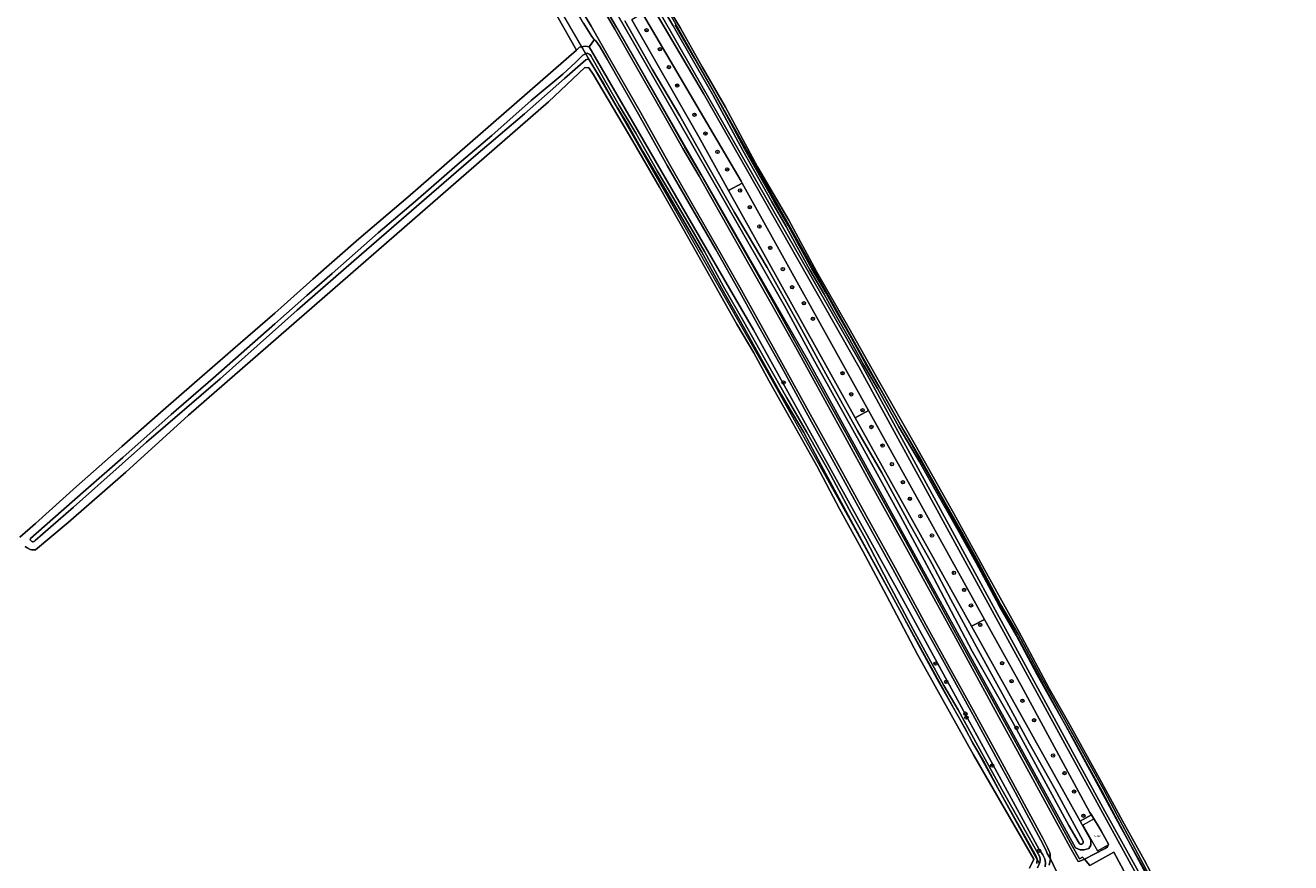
# Model space of a CAD drawing. Header units: metres. Extents: x 250001 to 257773, y 598992 to 609118.
# Tile 93 of 256: x 252142 to 252444, y 600715 to 600916. Entities that reach past the tile are written whole.
import ezdxf
from ezdxf.enums import TextEntityAlignment as Align
from ezdxf.lldxf.tags import DXFTag

# ---------------------------------------------------------------- set-up
doc = ezdxf.new("R2010")
doc.units = ezdxf.units.M
for name, color, linetype, lineweight in [('B-WE-GR-BOOM-S', 252, 'Continuous', 25), ('B-WE-GR-BOUWLAND-GV', 252, 'Continuous', 13), ('B-WE-GR-GROENVOORZIENING-GV', 252, 'Continuous', 18), ('B-WE-GR-STRUIK-GV', 252, 'Continuous', 13), ('B-WE-KG-GRENS_PERCEEL-G', 150, 'KG-PERCEEL', 18), ('B-WE-KG-GRENS_PERCEEL-S', 150, 'Continuous', 25), ('B-WE-OG-WATER-GV', 252, 'Continuous', 18), ('B-WE-OG-WATER_SLOOT-GV', 252, 'Continuous', 18), ('B-WE-VH-ONVERHARD-GV', 252, 'Continuous', 18), ('B-WE-VH-VERHARDING_GESLOTEN-GV', 252, 'Continuous', 18), ('B-WE-VH-VERHARDING_OPEN-GV', 252, 'Continuous', 18), ('X-XX-AL-REFERENTIE-G', 7, 'Continuous', 18)]:
    doc.layers.add(name, color=color, linetype=linetype, lineweight=lineweight)
doc.styles.add('NLCS-ISO', font='NLCS-ISO.ttf')
doc.styles.get("Standard").update_dxf_attribs({"font": 'NLCS-ISO.ttf'})
tags = doc.linetypes.add('KG-PERCEEL', pattern='A,5.5,-2,["P",Standard,S=1.8,R=0,X=-0.5,Y=-0.9],-2,5.5,-2,[5,NLCS.SHX,S=0.75,R=0,X=0,Y=0],-2', length=19).pattern_tags.tags
tags[6] = DXFTag(74, 10)

# ---------------------------------------------------------------- blocks, each defined once
blk = doc.blocks.new('SKG-PERCEELNUMMER-SO')
at = {"style": 'NLCS-ISO', "oblique": 10, "flags": 1}
blk.add_attdef('GEMEENTECODE', text='', height=1.8, dxfattribs=at).set_placement((0, 2.6), align=Align.MIDDLE_CENTER)
at = {"style": 'NLCS-ISO', "oblique": 10}
blk.add_attdef('SECTIE', text='', height=1.8, dxfattribs=at).set_placement((-0.5, 0), align=Align.MIDDLE_RIGHT)
blk.add_attdef('PERCEELNUMMER', text='', height=1.8, dxfattribs=at).set_placement((0.5, 0), align=Align.MIDDLE_LEFT)
blk = doc.blocks.new('BS2021-132-Xref-KAD-20210617')
at = {"layer": 'B-WE-KG-GRENS_PERCEEL-G', "flags": 128}
for points in [[(252155.993, 601084.513), (252200.952, 601036.141), (252269.204, 600961.283), (252274.009, 600955.277), (252279.405, 600947.483), (252323.514, 600869.191), (252368.523, 600788.501), (252403.614, 600723.803), (252416.22, 600701.333), (252442.551, 600653.059), (252444.377, 600649.772)], [(252254.727, 600943.947), (252259.332, 600936.917), (252284.324, 600893.809), (252320.253, 600830.713), (252339.349, 600796.437), (252354.527, 600768.91), (252383.411, 600716.415), (252384.26, 600714.901)], [(252397.345, 600725.668), (252394.629, 600724.144)], [(252394.629, 600724.144), (252398.164, 600717.985)], [(252400.85, 600719.526), (252397.345, 600725.668)], [(252398.164, 600717.985), (252400.85, 600719.526)]]:
    blk.add_lwpolyline(points, dxfattribs=at)
at = {"layer": 'B-WE-KG-GRENS_PERCEEL-S', "xscale": 0.2, "yscale": 0.2, "zscale": 0.2}
blk.add_blockref('SKG-PERCEELNUMMER-SO', (252397.821, 600721.515), dxfattribs=at).add_auto_attribs({'PERCEELNUMMER': '588', 'SECTIE': 'M'})
blk = doc.blocks.new('SGR-BOOM_01-SO')
at = {"linetype": 'ByBlock', "lineweight": 18}
h = blk.add_hatch(color=0, dxfattribs=at)
h.dxf.hatch_style = 1
edge = h.paths.add_edge_path()
edge.add_arc((0, 0), 0.25, 0, 360)
at = {"color": 0, "linetype": 'ByBlock', "lineweight": 18}
for radius in [2, 0.25]:
    blk.add_circle((0, 0), radius, dxfattribs=at)
blk = doc.blocks.new('BS2021-132-Xref-BGT-GRIJS-20210617-aangepast')
at = {"layer": 'B-WE-GR-BOUWLAND-GV', "flags": 128}
for points in [[(252290.973, 600927.096), (252298.371, 600914.812), (252303.559, 600905.588), (252309.115, 600895.938), (252316.79, 600881.678), (252324.26, 600868.917), (252330.886, 600856.588), (252338.663, 600843.142), (252346.005, 600830.1), (252354.541, 600815.124), (252363.793, 600798.732), (252371.989, 600783.761), (252379.315, 600770.481), (252386.614, 600756.872), (252391.56, 600748.116), (252398.644, 600735.281), (252404.149, 600725.213), (252409.278, 600715.854), (252415.407, 600704.359)], [(252140.274, 600793.024), (252144.085, 600796.303), (252153.83, 600805.155), (252164.687, 600814.748), (252174.58, 600823.406), (252182.071, 600829.987), (252193.118, 600839.527), (252201.307, 600846.628), (252210.417, 600854.806), (252221.419, 600864.453), (252233.12, 600874.4), (252273.5, 600909.535), (252265.745, 600923.297)], [(252381.871, 600713.881), (252382.93, 600715.998), (252368.51, 600741.001), (252355.113, 600764.971), (252347.686, 600779.06), (252341.964, 600789.698), (252336.449, 600799.845), (252331.015, 600810.082), (252324.569, 600821.57), (252319.612, 600830.406), (252315.883, 600837.16), (252311.883, 600844.021), (252308.04, 600850.766), (252302.841, 600860.013), (252298.259, 600868.118), (252293.379, 600876.76), (252286.998, 600887.797), (252277.493, 600903.852), (252276.435, 600905.307), (252275.509, 600905.44), (252266.778, 600897.238), (252180.646, 600822.227), (252165.626, 600808.599), (252151.823, 600796.54), (252144.077, 600790.06), (252143.17, 600790.041), (252142.742, 600790.136), (252142.014, 600790.486), (252141.542, 600790.833)]]:
    blk.add_lwpolyline(points, dxfattribs=at)
at = {"layer": 'B-WE-GR-GROENVOORZIENING-GV', "flags": 128}
for points in [[(252277.495, 600944.048), (252303.879, 600899.187), (252341.039, 600833.772), (252393.157, 600738.525), (252433.131, 600665.494)], [(252442.611, 600650.72), (252399.932, 600727.491), (252341.629, 600834.5), (252286.329, 600931.034)], [(252278.705, 600922.601), (252283.16, 600914.888), (252288.69, 600905.216), (252294.957, 600894.25), (252299.432, 600886.35), (252303.338, 600879.707), (252308.925, 600869.864), (252315.271, 600858.706), (252321.002, 600848.504), (252326.464, 600838.708), (252331.264, 600830.028), (252338.315, 600817.304), (252343.965, 600806.892), (252351.708, 600792.967), (252358.255, 600781.021), (252364.275, 600770.033), (252373.719, 600752.753), (252382.749, 600736.317), (252392.157, 600719.062), (252393.833, 600716.092), (252394.562, 600716.469), (252395.054, 600716.042), (252400.007, 600718.581), (252400.534, 600718.981), (252400.77, 600719.612), (252399.05, 600722.789), (252396.715, 600726.591), (252394.019, 600725.092), (252396.527, 600720.593), (252396.553, 600719.343), (252396.089, 600718.58), (252394.949, 600718.211), (252393.998, 600718.248), (252392.849, 600718.719), (252329.107, 600834.998), (252272.458, 600933.659)], [(252386.552, 600714.586), (252386.742, 600715.32), (252386.874, 600716.058), (252386.139, 600717.386), (252385.954, 600717.84), (252385.717, 600718.393), (252384.622, 600720.574), (252381.188, 600726.916), (252378.412, 600732.071), (252374.785, 600738.723), (252368.302, 600750.633), (252362.648, 600760.887), (252356.657, 600771.718), (252349.2, 600785.429), (252342.235, 600797.936), (252335.091, 600811.029), (252328.473, 600822.939), (252322.528, 600833.792), (252316.751, 600844.158), (252312.072, 600852.566), (252306.815, 600861.85), (252300.447, 600872.893), (252295.219, 600882.016), (252288.337, 600894.298), (252280.806, 600907.423), (252279.087, 600910.435), (252278.086, 600911.809), (252277.77, 600912.102), (252276.527, 600910.372), (252315.804, 600842.627), (252351.729, 600777.787), (252384.16, 600718.311), (252385.093, 600717.016), (252385.543, 600716.091), (252385.701, 600715.228), (252385.651, 600714.197)], [(252428.251, 600668.914), (252402.064, 600717.665), (252396.287, 600714.465)]]:
    blk.add_lwpolyline(points, dxfattribs=at)
for points in [[(252289.312, 600918.328), (252286.759, 600916.814), (252302.745, 600888.84), (252309.9, 600876.003), (252313.109, 600877.78), (252312.878, 600878.195)], [(252357.272, 600798.376), (252343.357, 600823.395), (252340.204, 600821.637), (252368.013, 600771.747), (252371.106, 600773.393)]]:
    blk.add_lwpolyline(points, close=True, dxfattribs=at)
at = {"layer": 'B-WE-GR-STRUIK-GV', "flags": 128}
for points in [[(252313.109, 600877.78), (252309.9, 600876.003), (252340.204, 600821.637), (252343.357, 600823.395)], [(252371.106, 600773.393), (252368.013, 600771.747), (252394.019, 600725.092), (252396.715, 600726.591), (252396.345, 600727.193), (252379.866, 600757.572)]]:
    blk.add_lwpolyline(points, close=True, dxfattribs=at)
at = {"layer": 'B-WE-OG-WATER-GV', "flags": 128}
for points in [[(252290.865, 600925.238), (252296.611, 600915.371), (252301.339, 600907.207), (252306.144, 600898.884), (252309.949, 600891.822), (252313.323, 600885.583), (252317.142, 600878.771), (252320.234, 600873.295), (252323.67, 600867.395), (252326.328, 600862.527), (252329.34, 600857.019), (252332.743, 600851.198), (252334.995, 600847.141), (252338.44, 600841.128), (252342.281, 600834.213), (252345.551, 600828.598), (252350.651, 600819.477), (252355.546, 600811.107), (252360.116, 600802.969), (252364.797, 600794.681), (252369.146, 600786.92), (252374.591, 600776.637), (252378.69, 600769.594), (252383.728, 600760.145), (252387.148, 600753.951), (252392.624, 600744.223), (252395.945, 600738.234), (252399.178, 600732.36), (252402.351, 600726.282), (252405.517, 600720.5), (252409.981, 600712.091)], [(252410.449, 600712.339), (252405.984, 600720.751), (252402.818, 600726.532), (252399.645, 600732.61), (252396.409, 600738.49), (252393.087, 600744.482), (252387.611, 600754.209), (252384.194, 600760.398), (252379.153, 600769.852), (252375.054, 600776.895), (252369.612, 600787.174), (252365.259, 600794.941), (252360.578, 600803.229), (252356.006, 600811.371), (252351.111, 600819.74), (252346.012, 600828.861), (252342.742, 600834.475), (252338.902, 600841.388), (252335.456, 600847.401), (252333.204, 600851.461), (252329.801, 600857.28), (252326.793, 600862.781), (252324.132, 600867.656), (252320.694, 600873.559), (252317.604, 600879.03), (252313.787, 600885.839), (252310.415, 600892.074), (252306.607, 600899.142), (252301.798, 600907.473), (252297.069, 600915.637)], [(252279.788, 600924.212), (252293.86, 600899.769), (252312.9, 600866.478), (252323.282, 600848.414), (252330.473, 600835.159), (252341.532, 600815.339), (252351.043, 600798.104), (252359.004, 600783.273), (252368.194, 600765.794), (252377.778, 600748.876), (252384.374, 600736.83), (252391.324, 600724.1), (252393.748, 600719.859), (252393.8, 600719.782), (252393.864, 600719.716), (252393.938, 600719.662), (252394.021, 600719.621), (252394.11, 600719.595), (252394.202, 600719.585), (252394.294, 600719.591), (252394.384, 600719.612), (252394.468, 600719.649), (252394.546, 600719.7), (252394.613, 600719.763), (252394.668, 600719.837), (252394.71, 600719.919), (252394.737, 600720.008), (252394.748, 600720.099), (252394.744, 600720.192), (252394.723, 600720.282), (252394.713, 600720.31), (252394.644, 600720.46), (252387.941, 600732.81), (252381.87, 600743.623), (252375.451, 600755.462), (252369.184, 600766.799), (252363.029, 600778.112), (252358.512, 600786.726), (252353.103, 600796.373), (252346.552, 600808.463), (252340.741, 600818.525), (252333.125, 600832.126), (252326.839, 600843.736), (252319.09, 600857.567), (252311.332, 600870.74), (252304.86, 600882.081), (252298.191, 600893.833), (252291.626, 600904.993), (252285.068, 600916.562)], [(252383.778, 600713.97), (252384.375, 600715.231), (252384.396, 600715.854), (252384.315, 600716.535), (252381.082, 600722.409), (252375.241, 600732.698), (252369.053, 600744.011), (252364.795, 600751.782), (252361.345, 600757.547), (252354.021, 600770.974), (252348.146, 600782.068), (252342.661, 600792.668), (252338.755, 600799.698), (252333.715, 600809.045), (252328.503, 600818.224), (252323.854, 600826.375), (252319.15, 600834.663), (252313.508, 600844.609), (252308.704, 600853.011), (252304.081, 600861.389), (252300.822, 600867.048), (252296.569, 600874.366), (252292.788, 600880.724), (252287.722, 600889.715), (252283.672, 600896.35), (252280.627, 600901.76), (252277.278, 600907.674), (252276.962, 600908.11), (252276.666, 600908.537), (252276.042, 600908.836), (252275.793, 600908.803), (252275.01, 600908.343), (252273.246, 600906.604), (252270.189, 600903.834), (252262.657, 600897.522), (252253.248, 600889.178), (252244.926, 600882.109), (252234.957, 600873.462), (252226.041, 600865.871), (252215.028, 600856.148), (252208.949, 600850.855), (252201.293, 600844.126), (252186.563, 600831.112), (252176.545, 600822.39), (252164.948, 600812.154), (252156.057, 600804.381), (252148.206, 600797.436), (252142.83, 600792.758), (252142.813, 600792.691), (252142.802, 600792.593), (252142.807, 600792.494), (252142.828, 600792.397), (252142.864, 600792.305), (252142.915, 600792.219), (252142.978, 600792.143), (252143.053, 600792.078), (252143.137, 600792.026), (252143.229, 600791.988), (252143.326, 600791.966), (252143.424, 600791.959), (252143.523, 600791.968), (252143.619, 600791.993), (252143.71, 600792.033), (252143.793, 600792.087), (252143.866, 600792.154), (252143.928, 600792.231), (252153.153, 600800.262), (252170.609, 600815.747), (252188.201, 600830.915), (252206.64, 600847.334), (252222.086, 600860.762), (252238.758, 600875.319), (252249.433, 600884.429), (252261.024, 600894.368), (252270.615, 600902.756), (252275.713, 600907.268), (252276.127, 600907.441), (252276.497, 600907.299), (252280.113, 600901.38), (252283.307, 600895.804), (252285.926, 600891.481), (252289.412, 600885.24), (252292.277, 600880.358), (252303.383, 600861.376), (252308.226, 600852.554), (252313.669, 600842.963), (252317.378, 600836.322), (252322.555, 600827.109), (252327.859, 600818.064), (252331.973, 600810.431), (252337.398, 600800.409), (252341.73, 600792.274), (252346.44, 600783.635), (252351.305, 600774.733), (252354.305, 600769.202), (252359.763, 600759.055), (252361.796, 600755.556), (252366.499, 600747.246), (252368.328, 600743.75), (252369.302, 600742.172), (252371.103, 600739.084), (252375.17, 600731.441), (252381.099, 600720.947), (252383.395, 600716.878), (252383.677, 600715.978), (252383.639, 600715.004)]]:
    blk.add_lwpolyline(points, dxfattribs=at)
at = {"layer": 'B-WE-OG-WATER_SLOOT-GV', "flags": 128}
for points in [[(252286.329, 600931.034), (252341.629, 600834.5), (252399.932, 600727.491), (252442.611, 600650.72)], [(252415.407, 600704.359), (252409.278, 600715.854), (252404.149, 600725.213), (252398.644, 600735.281), (252391.56, 600748.116), (252386.614, 600756.872), (252379.315, 600770.481), (252371.989, 600783.761), (252363.793, 600798.732), (252354.541, 600815.124), (252346.005, 600830.1), (252338.663, 600843.142), (252330.886, 600856.588), (252324.26, 600868.917), (252316.79, 600881.678), (252309.115, 600895.938), (252303.559, 600905.588), (252298.371, 600914.812), (252290.973, 600927.096)], [(252297.069, 600915.637), (252301.798, 600907.473), (252306.607, 600899.142), (252310.415, 600892.074), (252313.787, 600885.839), (252317.604, 600879.03), (252320.694, 600873.559), (252324.132, 600867.656), (252326.793, 600862.781), (252329.801, 600857.28), (252333.204, 600851.461), (252335.456, 600847.401), (252338.902, 600841.388), (252342.742, 600834.475), (252346.012, 600828.861), (252351.111, 600819.74), (252356.006, 600811.371), (252360.578, 600803.229), (252365.259, 600794.941), (252369.612, 600787.174), (252375.054, 600776.895), (252379.153, 600769.852), (252384.194, 600760.398), (252387.611, 600754.209), (252393.087, 600744.482), (252396.409, 600738.49), (252399.645, 600732.61), (252402.818, 600726.532), (252405.984, 600720.751), (252410.449, 600712.339)], [(252409.981, 600712.091), (252405.517, 600720.5), (252402.351, 600726.282), (252399.178, 600732.36), (252395.945, 600738.234), (252392.624, 600744.223), (252387.148, 600753.951), (252383.728, 600760.145), (252378.69, 600769.594), (252374.591, 600776.637), (252369.146, 600786.92), (252364.797, 600794.681), (252360.116, 600802.969), (252355.546, 600811.107), (252350.651, 600819.477), (252345.551, 600828.598), (252342.281, 600834.213), (252338.44, 600841.128), (252334.995, 600847.141), (252332.743, 600851.198), (252329.34, 600857.019), (252326.328, 600862.527), (252323.67, 600867.395), (252320.234, 600873.295), (252317.142, 600878.771), (252313.323, 600885.583), (252309.949, 600891.822), (252306.144, 600898.884), (252301.339, 600907.207), (252296.611, 600915.371), (252290.865, 600925.238)], [(252272.458, 600933.659), (252329.107, 600834.998), (252392.849, 600718.719), (252393.998, 600718.248), (252394.949, 600718.211), (252396.089, 600718.58), (252396.553, 600719.343), (252396.527, 600720.593), (252394.019, 600725.092), (252368.013, 600771.747), (252340.204, 600821.637), (252309.9, 600876.003), (252302.745, 600888.84), (252286.759, 600916.814)], [(252285.068, 600916.562), (252291.626, 600904.993), (252298.191, 600893.833), (252304.86, 600882.081), (252311.332, 600870.74), (252319.09, 600857.567), (252326.839, 600843.736), (252333.125, 600832.126), (252340.741, 600818.525), (252346.552, 600808.463), (252353.103, 600796.373), (252358.512, 600786.726), (252363.029, 600778.112), (252369.184, 600766.799), (252375.451, 600755.462), (252381.87, 600743.623), (252387.941, 600732.81), (252394.644, 600720.46), (252394.713, 600720.31), (252394.723, 600720.282), (252394.744, 600720.192), (252394.748, 600720.099), (252394.737, 600720.008), (252394.71, 600719.919), (252394.668, 600719.837), (252394.613, 600719.763), (252394.546, 600719.7), (252394.468, 600719.649), (252394.384, 600719.612), (252394.294, 600719.591), (252394.202, 600719.585), (252394.11, 600719.595), (252394.021, 600719.621), (252393.938, 600719.662), (252393.864, 600719.716), (252393.8, 600719.782), (252393.748, 600719.859), (252391.324, 600724.1), (252384.374, 600736.83), (252377.778, 600748.876), (252368.194, 600765.794), (252359.004, 600783.273), (252351.043, 600798.104), (252341.532, 600815.339), (252330.473, 600835.159), (252323.282, 600848.414), (252312.9, 600866.478), (252293.86, 600899.769), (252279.788, 600924.212)], [(252141.542, 600790.833), (252142.014, 600790.486), (252142.742, 600790.136), (252143.17, 600790.041), (252144.077, 600790.06), (252151.823, 600796.54), (252165.626, 600808.599), (252180.646, 600822.227), (252266.778, 600897.238), (252275.509, 600905.44), (252276.435, 600905.307), (252277.493, 600903.852), (252286.998, 600887.797), (252293.379, 600876.76), (252298.259, 600868.118), (252302.841, 600860.013), (252308.04, 600850.766), (252311.883, 600844.021), (252315.883, 600837.16), (252319.612, 600830.406), (252324.569, 600821.57), (252331.015, 600810.082), (252336.449, 600799.845), (252341.964, 600789.698), (252347.686, 600779.06), (252355.113, 600764.971), (252368.51, 600741.001), (252382.93, 600715.998), (252381.871, 600713.881)], [(252385.651, 600714.197), (252385.701, 600715.228), (252385.543, 600716.091), (252385.093, 600717.016), (252384.16, 600718.311), (252351.729, 600777.787), (252315.804, 600842.627), (252276.527, 600910.372), (252275.736, 600910.519), (252275.172, 600910.483), (252274.193, 600910.255), (252273.5, 600909.535), (252233.12, 600874.4), (252221.419, 600864.453), (252210.417, 600854.806), (252201.307, 600846.628), (252193.118, 600839.527), (252182.071, 600829.987), (252174.58, 600823.406), (252164.687, 600814.748), (252153.83, 600805.155), (252144.085, 600796.303), (252140.274, 600793.024)], [(252383.639, 600715.004), (252383.677, 600715.978), (252383.395, 600716.878), (252381.099, 600720.947), (252375.17, 600731.441), (252371.103, 600739.084), (252369.302, 600742.172), (252368.328, 600743.75), (252366.499, 600747.246), (252361.796, 600755.556), (252359.763, 600759.055), (252354.305, 600769.202), (252351.305, 600774.733), (252346.44, 600783.635), (252341.73, 600792.274), (252337.398, 600800.409), (252331.973, 600810.431), (252327.859, 600818.064), (252322.555, 600827.109), (252317.378, 600836.322), (252313.669, 600842.963), (252308.226, 600852.554), (252303.383, 600861.376), (252292.277, 600880.358), (252289.412, 600885.24), (252285.926, 600891.481), (252283.307, 600895.804), (252280.113, 600901.38), (252276.497, 600907.299), (252276.127, 600907.441), (252275.713, 600907.268), (252270.615, 600902.756), (252261.024, 600894.368), (252249.433, 600884.429), (252238.758, 600875.319), (252222.086, 600860.762), (252206.64, 600847.334), (252188.201, 600830.915), (252170.609, 600815.747), (252153.153, 600800.262), (252143.928, 600792.231), (252143.866, 600792.154), (252143.793, 600792.087), (252143.71, 600792.033), (252143.619, 600791.993), (252143.523, 600791.968), (252143.424, 600791.959), (252143.326, 600791.966), (252143.229, 600791.988), (252143.137, 600792.026), (252143.053, 600792.078), (252142.978, 600792.143), (252142.915, 600792.219), (252142.864, 600792.305), (252142.828, 600792.397), (252142.807, 600792.494), (252142.802, 600792.593), (252142.813, 600792.691), (252142.83, 600792.758), (252148.206, 600797.436), (252156.057, 600804.381), (252164.948, 600812.154), (252176.545, 600822.39), (252186.563, 600831.112), (252201.293, 600844.126), (252208.949, 600850.855), (252215.028, 600856.148), (252226.041, 600865.871), (252234.957, 600873.462), (252244.926, 600882.109), (252253.248, 600889.178), (252262.657, 600897.522), (252270.189, 600903.834), (252273.246, 600906.604), (252275.01, 600908.343), (252275.793, 600908.803), (252276.042, 600908.836), (252276.666, 600908.537), (252276.962, 600908.11), (252277.278, 600907.674), (252280.627, 600901.76), (252283.672, 600896.35), (252287.722, 600889.715), (252292.788, 600880.724), (252296.569, 600874.366), (252300.822, 600867.048), (252304.081, 600861.389), (252308.704, 600853.011), (252313.508, 600844.609), (252319.15, 600834.663), (252323.854, 600826.375), (252328.503, 600818.224), (252333.715, 600809.045), (252338.755, 600799.698), (252342.661, 600792.668), (252348.146, 600782.068), (252354.021, 600770.974), (252361.345, 600757.547), (252364.795, 600751.782), (252369.053, 600744.011), (252375.241, 600732.698), (252381.082, 600722.409), (252384.315, 600716.535), (252384.396, 600715.854), (252384.375, 600715.231), (252383.778, 600713.97)]]:
    blk.add_lwpolyline(points, dxfattribs=at)
at = {"layer": 'B-WE-VH-ONVERHARD-GV', "flags": 128}
blk.add_lwpolyline([(252271.23, 600923.899), (252270.644, 600924.854), (252268.598, 600924.048), (252268.395, 600923.556), (252268.142, 600923.332), (252267.304, 600922.987), (252266.491, 600922.9), (252265.745, 600923.297), (252273.5, 600909.535), (252274.193, 600910.255), (252275.172, 600910.483), (252275.736, 600910.519), (252276.527, 600910.372), (252277.77, 600912.102), (252277.66, 600912.204), (252277.178, 600912.835), (252276.372, 600914.107), (252275.152, 600916.066), (252272.801, 600920.119), (252271.604, 600922.337), (252271.472, 600923.181)], close=True, dxfattribs=at)
at = {"layer": 'B-WE-VH-VERHARDING_GESLOTEN-GV', "flags": 128}
for points in [[(252289.312, 600918.328), (252312.878, 600878.195), (252313.109, 600877.78), (252343.357, 600823.395), (252357.272, 600798.376), (252371.106, 600773.393), (252379.866, 600757.572), (252396.345, 600727.193), (252396.715, 600726.591), (252399.05, 600722.789), (252400.77, 600719.612), (252400.534, 600718.981), (252400.007, 600718.581), (252395.054, 600716.042), (252396.287, 600714.465), (252402.064, 600717.665), (252428.251, 600668.914)], [(252433.131, 600665.494), (252393.157, 600738.525), (252341.039, 600833.772), (252303.879, 600899.187), (252277.495, 600944.048)], [(252396.287, 600714.465), (252395.054, 600716.042), (252393.962, 600715.505), (252393.512, 600715.439), (252391.632, 600718.771), (252382.222, 600736.029), (252373.192, 600752.465), (252363.749, 600769.745), (252357.729, 600780.733), (252351.183, 600792.677), (252343.439, 600806.603), (252337.789, 600817.016), (252330.739, 600829.737), (252325.939, 600838.417), (252320.478, 600848.211), (252314.749, 600858.411), (252308.403, 600869.568), (252302.819, 600879.407), (252298.912, 600886.05), (252294.436, 600893.953), (252288.169, 600904.919), (252282.64, 600914.589), (252278.186, 600922.301)], [(252271.802, 600924.113), (252276.984, 600915.332), (252281.327, 600907.721), (252288.859, 600894.594), (252295.741, 600882.312), (252300.967, 600873.192), (252307.335, 600862.148), (252312.595, 600852.86), (252317.275, 600844.45), (252323.053, 600834.082), (252328.999, 600823.229), (252335.617, 600811.319), (252342.761, 600798.226), (252349.726, 600785.718), (252357.183, 600772.007), (252363.174, 600761.177), (252368.829, 600750.921), (252375.312, 600739.01), (252378.939, 600732.357), (252381.716, 600727.201), (252385.154, 600720.852), (252386.262, 600718.646), (252386.508, 600718.072), (252386.709, 600717.576), (252386.854, 600717.025), (252386.864, 600716.429), (252386.874, 600716.058), (252391.222, 600707.036)]]:
    blk.add_lwpolyline(points, dxfattribs=at)
at = {"layer": 'B-WE-VH-VERHARDING_OPEN-GV', "flags": 128}
for points in [[(252278.186, 600922.301), (252282.64, 600914.589), (252288.169, 600904.919), (252294.436, 600893.953), (252298.912, 600886.05), (252302.819, 600879.407), (252308.403, 600869.568), (252314.749, 600858.411), (252320.478, 600848.211), (252325.939, 600838.417), (252330.739, 600829.737), (252337.789, 600817.016), (252343.439, 600806.603), (252351.183, 600792.677), (252357.729, 600780.733), (252363.749, 600769.745), (252373.192, 600752.465), (252382.222, 600736.029), (252391.632, 600718.771), (252393.512, 600715.439), (252393.962, 600715.505), (252395.054, 600716.042), (252394.562, 600716.469), (252393.833, 600716.092), (252392.157, 600719.062), (252382.749, 600736.317), (252373.719, 600752.753), (252364.275, 600770.033), (252358.255, 600781.021), (252351.708, 600792.967), (252343.965, 600806.892), (252338.315, 600817.304), (252331.264, 600830.028), (252326.464, 600838.708), (252321.002, 600848.504), (252315.271, 600858.706), (252308.925, 600869.864), (252303.338, 600879.707), (252299.432, 600886.35), (252294.957, 600894.25), (252288.69, 600905.216), (252283.16, 600914.888), (252278.705, 600922.601)], [(252275.152, 600916.066), (252276.372, 600914.107), (252277.178, 600912.835), (252277.66, 600912.204), (252277.77, 600912.102), (252278.086, 600911.809), (252279.087, 600910.435), (252280.806, 600907.423), (252288.337, 600894.298), (252295.219, 600882.016), (252300.447, 600872.893), (252306.815, 600861.85), (252312.072, 600852.566), (252316.751, 600844.158), (252322.528, 600833.792), (252328.473, 600822.939), (252335.091, 600811.029), (252342.235, 600797.936), (252349.2, 600785.429), (252356.657, 600771.718), (252362.648, 600760.887), (252368.302, 600750.633), (252374.785, 600738.723), (252378.412, 600732.071), (252381.188, 600726.916), (252384.622, 600720.574), (252385.717, 600718.393), (252385.954, 600717.84), (252386.139, 600717.386), (252386.874, 600716.058), (252386.864, 600716.429), (252386.854, 600717.025), (252386.709, 600717.576), (252386.508, 600718.072), (252386.262, 600718.646), (252385.154, 600720.852), (252381.716, 600727.201), (252378.939, 600732.357), (252375.312, 600739.01), (252368.829, 600750.921), (252363.174, 600761.177), (252357.183, 600772.007), (252349.726, 600785.718), (252342.761, 600798.226), (252335.617, 600811.319), (252328.999, 600823.229), (252323.053, 600834.082), (252317.275, 600844.45), (252312.595, 600852.86), (252307.335, 600862.148), (252300.967, 600873.192), (252295.741, 600882.312), (252288.859, 600894.594), (252281.327, 600907.721), (252276.984, 600915.332), (252271.802, 600924.113)], [(252391.222, 600707.036), (252386.874, 600716.058), (252386.742, 600715.32), (252386.552, 600714.586)]]:
    blk.add_lwpolyline(points, dxfattribs=at)
at = {"layer": 'B-WE-GR-BOOM-S', "xscale": 0.2, "yscale": 0.2, "zscale": 0.2}
for p in [(252290.269, 600914.339), (252293.443, 600909.789), (252295.599, 600905.529), (252297.584, 600901.11), (252301.698, 600894.119), (252304.351, 600889.616), (252307.226, 600885.214), (252309.579, 600881.06), (252312.644, 600875.995), (252314.943, 600871.991), (252317.268, 600867.384), (252319.84, 600862.242), (252322.858, 600857.199), (252325.062, 600852.848), (252327.923, 600849.024), (252330.073, 600845.306), (252337.15, 600832.283), (252323.031, 600830.045), (252339.236, 600827.229), (252341.958, 600823.424), (252344.069, 600819.413), (252346.728, 600814.982), (252348.968, 600810.517), (252351.593, 600806.202), (252353.277, 600802.236), (252355.796, 600798.076), (252358.552, 600793.453), (252363.785, 600784.518), (252366.238, 600780.442), (252367.884, 600776.709), (252370.102, 600772.064), (252359.417, 600762.803), (252375.315, 600762.887), (252361.947, 600758.445), (252377.598, 600758.586), (252380.187, 600753.918), (252366.545, 600750.825), (252366.794, 600749.888), (252378.777, 600747.415), (252382.988, 600749.252), (252387.513, 600740.819), (252372.939, 600738.419), (252390.271, 600736.619), (252392.563, 600732.182), (252394.779, 600726.418), (252384.156, 600718.042)]:
    blk.add_blockref('SGR-BOOM_01-SO', p, dxfattribs=at)

msp = doc.modelspace()

# ---------------------------------------------------------------- block references
at = {"layer": 'X-XX-AL-REFERENTIE-G'}
for name in ['BS2021-132-Xref-BGT-GRIJS-20210617-aangepast', 'BS2021-132-Xref-KAD-20210617']:
    msp.add_blockref(name, (0, 0), dxfattribs=at)

doc.saveas('drawing.dxf')
